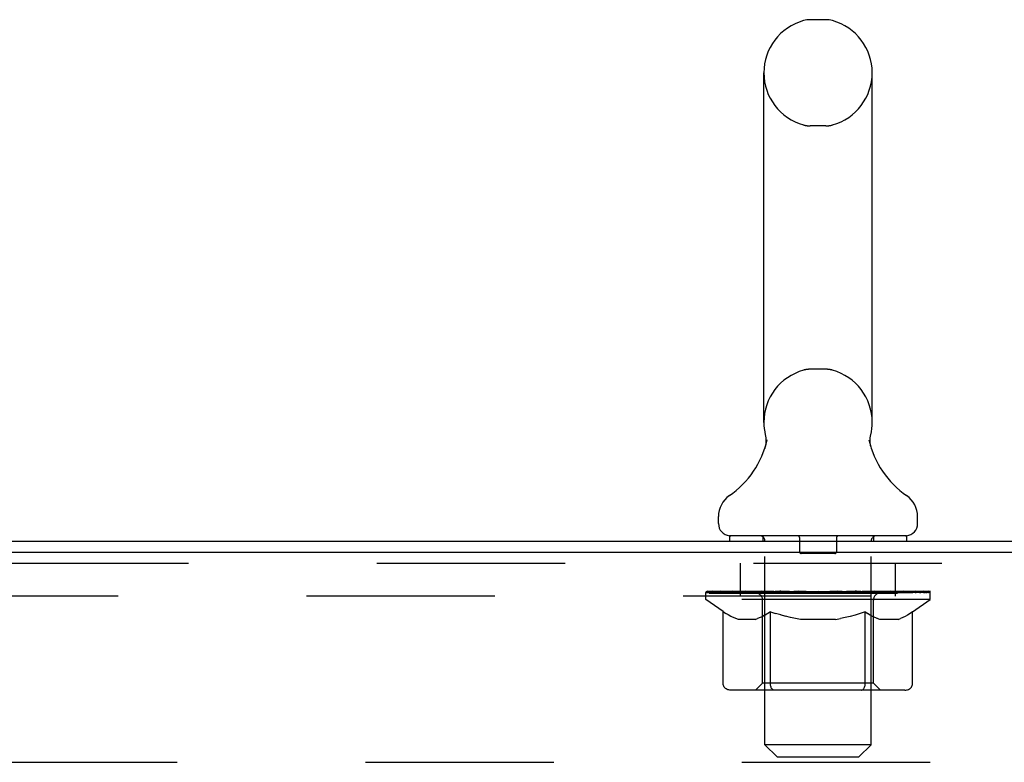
# Model space of a CAD drawing. Header units: inches. Extents: x 0 to 193, y 0 to 125.
# Tile 73 of 99: x 107.45 to 113.02, y 78.98 to 83.18. Entities that reach past the tile are written whole.
import ezdxf

# ---------------------------------------------------------------- set-up
doc = ezdxf.new("R2010")
doc.units = ezdxf.units.IN
doc.header["$LTSCALE"] = 10.63801
doc.header["$MEASUREMENT"] = 0
doc.linetypes.add('HIDDEN', pattern=[0.2, 0.1, -0.1])
doc.layers.get('0').update_dxf_attribs({"linetype": 'CONTINUOUS'})
doc.layers.add('DEFAULT_2', color=8, linetype='HIDDEN')

msp = doc.modelspace()

# ---------------------------------------------------------------- linework, layer by layer
at = {"color": 7, "linetype": 'Continuous'}
for p, q in [((112.0069, 83.1753), (111.9195, 83.1753)), ((111.6572, 80.9003), (111.6572, 82.8753)), ((112.2692, 80.9003), (112.2692, 82.8753)), ((112.2602, 80.8261), (112.2611, 80.8304)), ((112.2573, 80.8013), (112.2576, 80.8063)), ((112.2573, 80.7963), (112.2573, 80.8013)), ((112.2574, 80.7913), (112.2573, 80.7964)), ((112.2577, 80.7863), (112.2574, 80.7914)), ((112.2576, 80.8062), (112.258, 80.8113)), ((112.2582, 80.7814), (112.2577, 80.7864)), ((112.258, 80.8112), (112.2585, 80.8163)), ((112.2589, 80.7765), (112.2582, 80.7815)), ((112.2585, 80.8162), (112.2593, 80.8212)), ((112.2597, 80.7716), (112.2588, 80.7765)), ((112.2592, 80.8212), (112.2602, 80.8261)), ((112.2605, 80.7674), (112.2597, 80.7716)), ((111.6633, 80.7572), (111.6618, 80.7525)), ((112.2615, 80.7631), (112.2605, 80.7674)), ((111.4007, 80.3288), (111.4007, 80.3682)), ((112.5257, 80.3288), (112.5257, 80.3682)), ((111.4632, 80.2598), (111.4632, 80.2298)), ((112.4632, 80.2598), (111.4632, 80.2598)), ((112.4632, 80.2598), (112.4632, 80.2298))]:
    msp.add_line(p, q, dxfattribs=at)
at = {"color": 3, "linetype": 'Continuous'}
for p, q in [((103.0382, 80.2298), (120.8272, 80.2298)), ((102.9632, 80.1668), (120.8202, 80.1668))]:
    msp.add_line(p, q, dxfattribs=at)
at = {"color": 7, "linetype": 'Continuous'}
msp.add_lwpolyline([(111.6653, 80.8304), (111.6662, 80.8261), (111.6671, 80.8212), (111.6679, 80.8163), (111.6684, 80.8114), (111.6688, 80.8064), (111.669, 80.8015), (111.6691, 80.7965), (111.669, 80.7915), (111.6687, 80.7865), (111.6682, 80.7816), (111.6676, 80.7766), (111.6667, 80.7717), (111.6658, 80.7669), (111.6646, 80.762), (111.6633, 80.7572)], dxfattribs=at)
for centre, radius, start, end in [((111.9632, 82.8753), 0.306, 105.6303, 180), ((111.9195, 83.0316), 0.1437, 90, 105.6303), ((112.0069, 83.0316), 0.1437, 74.3697, 90), ((111.9632, 82.8753), 0.306, 0, 74.3697), ((111.9632, 80.9003), 0.306, 180, 193.2053), ((111.9632, 80.9003), 0.306, 346.7947, 360), ((111.1652, 80.9166), 0.523, 304.6624, 347.2389), ((112.7611, 80.9166), 0.523, 192.7611, 235.3376), ((111.5444, 80.3681), 0.1438, 124.6624, 180), ((112.3819, 80.3681), 0.1438, 360, 55.3376), ((111.4697, 80.3288), 0.069, 180, 265), ((112.4567, 80.3288), 0.069, 275, 360)]:
    msp.add_arc(centre, radius, start, end, dxfattribs=at)
at = {"layer": 'DEFAULT_2', "color": 8, "linetype": 'HIDDEN'}
for p, q in [((112.0069, 82.5753), (111.9195, 82.5753)), ((112.0069, 81.2003), (111.9195, 81.2003)), ((111.6507, 80.2598), (111.6507, 80.2298)), ((111.6632, 79.0788), (111.6632, 80.2298)), ((111.8582, 80.2498), (111.8582, 80.1698)), ((112.0682, 80.2498), (112.0682, 80.1698)), ((112.2632, 79.0788), (112.2632, 80.2298)), ((112.2757, 80.2598), (112.2757, 80.2298)), ((112.0582, 80.1598), (111.8682, 80.1598)), ((103.0882, 80.1048), (120.7757, 80.1048)), ((111.5257, 79.9178), (111.5257, 80.1048)), ((112.4007, 79.9178), (112.4007, 80.1048)), ((111.3299, 79.8991), (111.3299, 79.9391)), ((111.3299, 79.9389), (111.6363, 79.9389)), ((111.331, 79.9389), (111.331, 79.9436)), ((111.4513, 79.9423), (111.331, 79.9436)), ((111.3396, 79.9391), (111.3396, 79.9458)), ((111.3482, 79.9358), (111.3482, 79.9392)), ((111.3571, 79.9358), (111.3571, 79.9392)), ((111.358, 79.9358), (111.358, 79.9392)), ((111.3681, 79.9391), (111.3681, 79.9458)), ((111.3844, 79.9358), (111.3844, 79.9392)), ((111.3862, 79.9358), (111.3862, 79.9392)), ((111.4148, 79.9391), (111.4148, 79.9458)), ((111.4292, 79.9358), (111.4292, 79.9392)), ((111.432, 79.9358), (111.432, 79.9392)), ((111.4513, 79.9389), (111.4513, 79.9423)), ((111.4781, 79.9391), (111.4781, 79.9458)), ((111.4794, 79.9358), (111.4794, 79.9389)), ((111.4802, 79.9358), (111.4802, 79.9389)), ((111.4832, 79.9358), (111.4832, 79.9389)), ((111.4903, 79.9358), (111.4903, 79.9392)), ((111.4904, 79.9358), (111.4904, 79.9389)), ((111.4938, 79.9358), (111.4938, 79.9392)), ((111.4972, 79.9358), (111.4972, 79.9398)), ((111.5015, 79.9358), (111.5015, 79.9389)), ((111.5157, 79.9358), (111.5157, 79.9389)), ((111.5338, 79.9358), (111.5338, 79.9389)), ((111.5343, 79.9358), (111.5343, 79.9416)), ((111.5547, 79.9358), (111.5547, 79.9389)), ((111.5547, 79.9358), (111.5547, 79.9389)), ((111.5561, 79.9391), (111.5561, 79.9458)), ((111.5658, 79.9358), (111.5658, 79.9392)), ((111.57, 79.9358), (111.57, 79.9392)), ((111.5792, 79.9358), (111.5792, 79.9389)), ((111.5905, 79.9358), (111.5905, 79.9431)), ((111.606, 79.9358), (111.606, 79.9389)), ((111.609, 79.9358), (111.609, 79.9389)), ((111.6363, 79.9358), (111.6363, 79.9389)), ((111.7033, 79.9389), (111.6413, 79.9389)), ((111.6466, 79.9391), (111.6466, 79.9458)), ((111.6534, 79.9358), (111.6534, 79.9392)), ((111.658, 79.9358), (111.658, 79.9392)), ((111.664, 79.9358), (111.664, 79.9442)), ((111.6682, 79.9358), (111.6682, 79.9389)), ((111.6791, 79.9358), (111.6791, 79.9389)), ((111.7033, 79.9358), (111.7033, 79.9389)), ((111.7782, 79.9389), (111.719, 79.9389)), ((111.7393, 79.9358), (111.7393, 79.9389)), ((111.7466, 79.9391), (111.7466, 79.9458)), ((111.7503, 79.9358), (111.7503, 79.9392)), ((111.7527, 79.9358), (111.7527, 79.9451)), ((111.7554, 79.9358), (111.7554, 79.9392)), ((111.7628, 79.9358), (111.7628, 79.9392)), ((111.7782, 79.9358), (111.7782, 79.9389)), ((111.8587, 79.9389), (111.8042, 79.9389)), ((111.8173, 79.9358), (111.8173, 79.9389)), ((111.8488, 79.9389), (111.9632, 79.9458)), ((111.8532, 79.9391), (111.8532, 79.9458)), ((111.8538, 79.9457), (111.8532, 79.9458)), ((111.8537, 79.9358), (111.8537, 79.9392)), ((111.8538, 79.9392), (111.8538, 79.9456)), ((111.8576, 79.9358), (111.8576, 79.9394)), ((111.8587, 79.9358), (111.8587, 79.9389)), ((111.8591, 79.9358), (111.8591, 79.9392)), ((111.9424, 79.9389), (111.8942, 79.9389)), ((111.8997, 79.9358), (111.8997, 79.9389)), ((111.9424, 79.9358), (111.9424, 79.9389)), ((111.9606, 79.9393), (111.9605, 79.9392)), ((111.9605, 79.9358), (111.9605, 79.9392)), ((111.9606, 79.9358), (111.9606, 79.9392)), ((111.9632, 79.9391), (111.9632, 79.9458)), ((111.9632, 79.9458), (112.0776, 79.9389)), ((111.9657, 79.9393), (111.9659, 79.9392)), ((111.9657, 79.9358), (111.9657, 79.9392)), ((111.9659, 79.9358), (111.9659, 79.9392)), ((111.984, 79.9358), (111.984, 79.9389)), ((111.984, 79.9389), (112.0322, 79.9389)), ((112.0267, 79.9358), (112.0267, 79.9389)), ((112.0673, 79.9358), (112.0673, 79.9392)), ((112.0677, 79.9358), (112.0677, 79.9389)), ((112.0677, 79.9389), (112.1222, 79.9389)), ((112.0687, 79.9358), (112.0687, 79.9394)), ((112.0726, 79.9457), (112.0732, 79.9458)), ((112.0726, 79.9392), (112.0726, 79.9456)), ((112.0726, 79.9358), (112.0726, 79.9392)), ((112.0732, 79.9391), (112.0732, 79.9458)), ((112.1091, 79.9358), (112.1091, 79.9389)), ((112.1482, 79.9358), (112.1482, 79.9389)), ((112.1482, 79.9389), (112.2074, 79.9389)), ((112.1635, 79.9358), (112.1635, 79.9392)), ((112.171, 79.9358), (112.171, 79.9392)), ((112.1737, 79.9358), (112.1737, 79.9451)), ((112.1761, 79.9358), (112.1761, 79.9392)), ((112.1798, 79.9391), (112.1798, 79.9458)), ((112.187, 79.9358), (112.187, 79.9389)), ((112.2231, 79.9358), (112.2231, 79.9389)), ((112.2231, 79.9389), (112.2851, 79.9389)), ((112.2473, 79.9358), (112.2473, 79.9389)), ((112.2582, 79.9358), (112.2582, 79.9389)), ((112.2623, 79.9358), (112.2623, 79.9442)), ((112.2683, 79.9358), (112.2683, 79.9392)), ((112.273, 79.9358), (112.273, 79.9392)), ((112.2798, 79.9391), (112.2798, 79.9458)), ((112.2901, 79.9358), (112.2901, 79.9389)), ((112.2901, 79.9389), (112.4915, 79.9389)), ((112.3174, 79.9358), (112.3174, 79.9389)), ((112.3204, 79.9358), (112.3204, 79.9389)), ((112.3359, 79.9358), (112.3359, 79.9431)), ((112.3472, 79.9358), (112.3472, 79.9389)), ((112.3564, 79.9358), (112.3564, 79.9392)), ((112.3606, 79.9358), (112.3606, 79.9392)), ((112.3702, 79.9391), (112.3702, 79.9458)), ((112.3717, 79.9358), (112.3717, 79.9389)), ((112.3717, 79.9358), (112.3717, 79.9389)), ((112.3921, 79.9358), (112.3921, 79.9416)), ((112.3925, 79.9358), (112.3925, 79.9389)), ((112.4106, 79.9358), (112.4106, 79.9389)), ((112.4249, 79.9358), (112.4249, 79.9389)), ((112.4292, 79.9358), (112.4292, 79.9398)), ((112.4326, 79.9358), (112.4326, 79.9392)), ((112.436, 79.9358), (112.436, 79.9392)), ((112.436, 79.9358), (112.436, 79.9389)), ((112.4432, 79.9358), (112.4432, 79.9389)), ((112.4462, 79.9358), (112.4462, 79.9389)), ((112.4469, 79.9358), (112.4469, 79.9389)), ((112.4483, 79.9391), (112.4483, 79.9458)), ((112.4944, 79.9358), (112.4944, 79.9392)), ((112.4971, 79.9358), (112.4971, 79.9392)), ((112.5116, 79.9391), (112.5116, 79.9458)), ((112.5402, 79.9358), (112.5402, 79.9392)), ((112.542, 79.9358), (112.542, 79.9392)), ((112.5583, 79.9391), (112.5583, 79.9458)), ((112.5684, 79.9358), (112.5684, 79.9392)), ((112.5693, 79.9358), (112.5693, 79.9392)), ((112.5782, 79.9358), (112.5782, 79.9392)), ((112.5868, 79.9391), (112.5868, 79.9458)), ((112.5965, 79.8991), (112.5965, 79.9458)), ((120.7757, 79.9178), (103.1507, 79.9178)), ((111.4268, 79.8313), (111.3299, 79.8991)), ((112.5965, 79.8991), (111.3299, 79.8991)), ((111.3482, 79.9358), (112.5782, 79.9358)), ((111.6504, 79.4273), (111.6504, 79.896)), ((112.2759, 79.4273), (112.2759, 79.896)), ((112.4972, 79.8296), (112.5965, 79.8991)), ((111.4268, 79.4246), (111.4268, 79.8313)), ((111.4268, 79.8313), (111.4418, 79.8212)), ((111.6944, 79.8308), (111.6795, 79.8209)), ((111.6944, 79.4246), (111.6944, 79.8308)), ((111.6944, 79.8308), (111.7236, 79.821)), ((112.2296, 79.83), (112.2008, 79.8203)), ((112.2296, 79.4246), (112.2296, 79.83)), ((112.2296, 79.83), (112.2437, 79.8204)), ((112.4972, 79.8296), (112.4831, 79.8201)), ((112.4972, 79.4246), (112.4972, 79.8296)), ((111.4566, 79.8123), (111.4416, 79.8213)), ((111.4711, 79.8044), (111.4563, 79.8124)), ((111.4854, 79.7977), (111.4708, 79.8045)), ((111.4997, 79.7921), (111.4852, 79.7978)), ((111.5139, 79.7875), (111.4996, 79.7921)), ((111.6078, 79.7875), (111.5139, 79.7875)), ((111.6078, 79.7875), (111.6221, 79.7921)), ((111.6363, 79.7977), (111.6219, 79.792)), ((111.6506, 79.8044), (111.6361, 79.7976)), ((111.665, 79.8122), (111.6504, 79.8043)), ((111.6796, 79.821), (111.6648, 79.812)), ((111.7524, 79.8122), (111.7233, 79.8211)), ((111.7807, 79.8045), (111.752, 79.8123)), ((111.8086, 79.7978), (111.7802, 79.8046)), ((111.8365, 79.7921), (111.8082, 79.7979)), ((111.8642, 79.7875), (111.8363, 79.7922)), ((112.0622, 79.7875), (111.8642, 79.7875)), ((112.0622, 79.7875), (112.0897, 79.7921)), ((112.1174, 79.7977), (112.0895, 79.7921)), ((112.145, 79.8043), (112.117, 79.7976)), ((112.1728, 79.8119), (112.1445, 79.8042)), ((112.201, 79.8204), (112.1724, 79.8117)), ((112.2576, 79.8119), (112.2436, 79.8205)), ((112.2713, 79.8043), (112.2574, 79.812)), ((112.2849, 79.7978), (112.2711, 79.8044)), ((112.2983, 79.7922), (112.2847, 79.7978)), ((112.3117, 79.7875), (112.2982, 79.7922)), ((112.4156, 79.7875), (112.3117, 79.7875)), ((112.4156, 79.7875), (112.429, 79.7922)), ((112.4425, 79.7978), (112.4289, 79.7921)), ((112.456, 79.8043), (112.4423, 79.7977)), ((112.4695, 79.8118), (112.4557, 79.8042)), ((112.4833, 79.8202), (112.4693, 79.8117)), ((112.4543, 79.3875), (111.4696, 79.3875)), ((111.6504, 79.4273), (111.6106, 79.3875)), ((112.2759, 79.4273), (111.6504, 79.4273)), ((112.2082, 79.3875), (112.2107, 79.3878)), ((112.2158, 79.3899), (112.2182, 79.3918)), ((112.2182, 79.3918), (112.2205, 79.3943)), ((112.2759, 79.4273), (112.3158, 79.3875)), ((111.7322, 79.0098), (111.6632, 79.0788)), ((112.2632, 79.0788), (111.6632, 79.0788)), ((112.1942, 79.0098), (112.2632, 79.0788)), ((111.7322, 79.0098), (112.1942, 79.0098)), ((105.1507, 78.9798), (118.7757, 78.9798))]:
    msp.add_line(p, q, dxfattribs=at)
for points in [[(111.4696, 79.3875), (111.4644, 79.3878), (111.4593, 79.3886), (111.4543, 79.3899), (111.4494, 79.3918), (111.4448, 79.3943), (111.4405, 79.3973), (111.4367, 79.4009), (111.4333, 79.4049), (111.4306, 79.4093), (111.4285, 79.4141), (111.4272, 79.4192), (111.4268, 79.4246)], [(111.7158, 79.3875), (111.7132, 79.3878), (111.7106, 79.3886), (111.7081, 79.3899), (111.7057, 79.3918), (111.7034, 79.3943), (111.7012, 79.3973), (111.6993, 79.4009), (111.6976, 79.4049), (111.6963, 79.4093), (111.6952, 79.4141), (111.6946, 79.4192), (111.6944, 79.4246)], [(112.2107, 79.3878), (112.2133, 79.3886), (112.2158, 79.3899)], [(112.2205, 79.3943), (112.2227, 79.3973), (112.2246, 79.4009), (112.2263, 79.4049), (112.2277, 79.4093)], [(112.2227, 79.3973), (112.2246, 79.4009), (112.2263, 79.4049)], [(112.2277, 79.4093), (112.2287, 79.4141), (112.2293, 79.4192), (112.2296, 79.4246)], [(112.2287, 79.4141), (112.2293, 79.4192), (112.2296, 79.4246)], [(112.4543, 79.3875), (112.4595, 79.3878), (112.4646, 79.3886), (112.4696, 79.3899), (112.4745, 79.3918), (112.4791, 79.3943), (112.4834, 79.3973), (112.4873, 79.4009), (112.4906, 79.4049), (112.4934, 79.4093), (112.4954, 79.4141), (112.4967, 79.4192), (112.4972, 79.4246)]]:
    msp.add_lwpolyline(points, dxfattribs=at)
for centre, radius, start, end in [((111.9632, 82.8753), 0.306, 180, 254.3697), ((111.9632, 82.8753), 0.306, 285.6303, 360), ((111.9195, 82.7191), 0.1437, 254.3697, 270), ((112.0069, 82.7191), 0.1437, 270, 285.6303), ((111.9632, 80.9003), 0.306, 105.6303, 180), ((111.9195, 81.0566), 0.1437, 90, 105.6303), ((112.0069, 81.0566), 0.1437, 74.3697, 90), ((111.9632, 80.9003), 0.306, 0, 74.3697), ((111.4697, 80.3288), 0.069, 265, 270), ((111.6332, 80.2298), 0.03, 0, 90), ((111.8482, 80.2498), 0.01, 0, 90), ((112.0782, 80.2498), 0.01, 90, 180), ((112.2932, 80.2298), 0.03, 90, 180), ((112.4567, 80.3288), 0.069, 270, 275), ((111.8682, 80.1698), 0.01, 180, 270), ((112.0582, 80.1698), 0.01, 270, 360), ((111.6106, 79.896), 0.0398, 0, 90), ((112.3158, 79.896), 0.0398, 90, 180)]:
    msp.add_arc(centre, radius, start, end, dxfattribs=at)
for centre, major_axis, ratio, start_param, end_param in [((111.9632, 79.9458), (0.6333, 0.0067), 0.05963, 9.249616, 9.431313), ((111.9632, 79.9458), (0.6333, 0), 0.060556, -3.083241, -2.96706), ((111.2858, 79.9339), (0.1981, 0.0021), 0.05963, 0.25549, 1.295341), ((111.9632, 79.9458), (0.6333, 0.0132), 0.05688, 2.791345, 2.965878), ((111.3542, 79.9339), (0.1981, -0.0021), 0.05963, 0.605815, 1.645666), ((111.9632, 79.9458), (0.6333, -0.0067), 0.05963, -2.96643, -2.791898), ((111.2858, 79.9272), (0.1981, 0.0041), 0.05688, 1.20151, 1.294789), ((111.3542, 79.9272), (0.1981, 0), 0.060556, 1.551758, 1.645036), ((111.3555, 79.9295), (0.1643, 0.0017), 0.05963, 1.065228, 1.614276), ((111.3101, 79.9272), (0.1981, 0.0021), 0.05963, 1.170259, 1.376596), ((111.3357, 79.9295), (0.1643, 0.0034), 0.05688, 0.890143, 1.43919), ((111.3937, 79.9295), (0.1643, 0), 0.060556, 1.240391, 1.789438), ((111.282, 79.9339), (0.1981, 0.0041), 0.05688, 0.080405, 1.120256), ((111.9632, 79.9458), (0.6333, 0.0192), 0.052395, 2.616403, 2.790936), ((111.4169, 79.9339), (0.1981, -0.0041), 0.05688, 0.7809, 1.820751), ((111.9632, 79.9458), (0.6333, -0.0132), 0.05688, -2.791345, -2.616812), ((111.282, 79.9272), (0.1981, 0.006), 0.052395, 1.026568, 1.119847), ((111.4169, 79.9272), (0.1981, -0.0021), 0.05963, 1.72692, 1.820198), ((111.335, 79.9295), (0.1643, 0.005), 0.052395, 0.715201, 1.264248), ((111.4492, 79.9295), (0.1643, -0.0017), 0.05963, 1.415553, 1.9646), ((111.9632, 79.9458), (0.6333, 0.0247), 0.046319, 2.441654, 2.616187), ((111.4962, 79.9339), (0.1981, -0.006), 0.052395, 0.955842, 1.995693), ((111.299, 79.9339), (0.1981, 0.006), 0.052395, -0.094537, 0.945314), ((111.9632, 79.9458), (0.6333, -0.0192), 0.052395, -2.616403, -2.44187), ((111.299, 79.9272), (0.1981, 0.0077), 0.046319, 0.851819, 0.945098), ((111.4962, 79.9272), (0.1981, -0.0041), 0.05688, 1.902006, 1.995284), ((111.3535, 79.9295), (0.1643, 0.0064), 0.046319, 0.540452, 1.089499), ((111.5203, 79.9295), (0.1643, -0.0034), 0.05688, 1.590638, 2.139686), ((111.3101, 79.9339), (0.1981, 0), 0.060556, 0.430652, 0.777569), ((111.9632, 79.9458), (0.6333, 0.0294), 0.038841, 2.267123, 2.441656), ((111.5896, 79.9339), (0.1981, -0.0077), 0.046319, 1.130591, 2.170442), ((111.3362, 79.9339), (0.1981, 0.0077), 0.046319, -0.269286, 0.770565), ((111.9632, 79.9458), (0.6333, -0.0247), 0.046319, -2.441654, -2.267121), ((111.3362, 79.9272), (0.1981, 0.0092), 0.038841, 0.677289, 0.770567), ((111.5896, 79.9272), (0.1981, -0.006), 0.052395, 2.076947, 2.170226), ((111.3904, 79.9295), (0.1643, 0.0076), 0.038841, 0.365921, 0.914969), ((111.6049, 79.9295), (0.1643, -0.005), 0.052395, 1.76558, 2.314627), ((111.9632, 79.9458), (0.6333, 0.0332), 0.030195, 2.09281, 2.267343), ((111.6944, 79.9339), (0.1981, -0.0092), 0.038841, 1.305122, 2.344973), ((111.3924, 79.9339), (0.1981, 0.0092), 0.038841, -0.443817, 0.596034), ((111.9632, 79.9458), (0.6333, -0.0294), 0.038841, -2.267123, -2.092591), ((111.3924, 79.9272), (0.1981, 0.0104), 0.030195, 0.502975, 0.596254), ((111.6944, 79.9272), (0.1981, -0.0077), 0.046319, 2.251696, 2.344975), ((111.4447, 79.9295), (0.1643, 0.0086), 0.030195, 0.191608, 0.740655), ((111.7003, 79.9295), (0.1643, -0.0064), 0.046319, 1.940329, 2.489376), ((111.4659, 79.9339), (0.1981, 0.0104), 0.030195, -0.61813, 0.421721), ((111.9632, 79.9458), (0.6333, 0.0361), 0.020645, 1.918687, 2.09322), ((111.8074, 79.9339), (0.1981, -0.0104), 0.030195, 1.479435, 2.519286), ((111.9632, 79.9458), (0.6333, -0.0332), 0.030195, -2.09281, -1.918277), ((111.4659, 79.9272), (0.1981, 0.0113), 0.020645, 0.328852, 0.422131), ((111.8074, 79.9272), (0.1981, -0.0092), 0.038841, 2.426227, 2.519505), ((111.5148, 79.9295), (0.1643, 0.0094), 0.020645, 0.017485, 0.566532), ((111.8038, 79.9295), (0.1643, -0.0076), 0.038841, 2.11486, 2.663907), ((111.5546, 79.9339), (0.1981, 0.0113), 0.020645, -0.792253, 0.247598), ((111.9632, 79.9458), (0.6333, 0.0378), 0.010478, 1.744704, 1.919237), ((111.9251, 79.9339), (0.1981, -0.0113), 0.020645, 1.653558, 2.693409), ((111.9632, 79.9458), (0.6333, -0.0361), 0.020645, -1.918687, -1.744154), ((111.5546, 79.9272), (0.1981, 0.0118), 0.010478, 0.154869, 0.248148), ((111.9251, 79.9272), (0.1981, -0.0104), 0.030195, 2.60054, 2.693819), ((111.5986, 79.9295), (0.1643, 0.0098), 0.010478, 6.126688, 6.675735), ((111.9121, 79.9295), (0.1643, -0.0086), 0.030195, 2.289173, 2.83822), ((111.6556, 79.9339), (0.1981, 0.0118), 0.010478, -0.966236, -0.000846), ((112.0439, 79.9339), (0.1981, -0.0118), 0.010478, 1.827541, 2.867392), ((111.9632, 79.9458), (0.6333, -0.0378), 0.010478, -1.744704, -1.570171), ((112.0439, 79.9272), (0.1981, -0.0113), 0.020645, 2.774664, 2.867942), ((112.022, 79.9295), (0.1643, -0.0094), 0.020645, 2.463296, 3.012344), ((111.8824, 79.9339), (0.1981, 0.0118), 0.010478, 0.274201, 1.314052), ((111.7964, 79.9295), (0.1643, 0.0098), 0.010478, -0.000483, 0.504314), ((111.766, 79.9272), (0.1981, 0.0118), 0.010478, 0.099668, 0.192946), ((111.9632, 79.9458), (0.6333, 0.0378), 0.010478, -1.571421, -1.396888), ((112.1603, 79.9272), (0.1981, -0.0118), 0.010478, 2.948646, 3.041925), ((112.13, 79.9295), (0.1643, -0.0098), 0.010478, 2.637279, 3.142076), ((112.0013, 79.9339), (0.1981, 0.0113), 0.020645, 0.448184, 1.488034), ((111.9044, 79.9295), (0.1643, 0.0094), 0.020645, 0.129249, 0.678296), ((111.8824, 79.9272), (0.1981, 0.0113), 0.020645, 0.273651, 0.366929), ((112.2708, 79.9339), (0.1981, -0.0118), 0.010478, -3.140747, -2.175357), ((111.9632, 79.9458), (0.6333, 0.0361), 0.020645, -1.397439, -1.222906), ((111.9632, 79.9458), (0.6333, -0.0378), 0.010478, 1.222355, 1.396888), ((112.119, 79.9339), (0.1981, 0.0104), 0.030195, 0.622307, 1.662158), ((112.0143, 79.9295), (0.1643, 0.0086), 0.030195, 0.303372, 0.852419), ((112.3278, 79.9295), (0.1643, -0.0098), 0.010478, 2.749043, 3.29809), ((112.3718, 79.9339), (0.1981, -0.0113), 0.020645, 2.893995, 3.933846), ((112.0013, 79.9272), (0.1981, 0.0104), 0.030195, 0.447774, 0.541052), ((112.3718, 79.9272), (0.1981, -0.0118), 0.010478, 2.893445, 2.986723), ((112.232, 79.9339), (0.1981, 0.0092), 0.038841, 0.79662, 1.836471), ((111.9632, 79.9458), (0.6333, 0.0332), 0.030195, -1.223315, -1.048783), ((111.9632, 79.9458), (0.6333, -0.0361), 0.020645, 1.048373, 1.222906), ((112.1226, 79.9295), (0.1643, 0.0076), 0.038841, 0.477686, 1.026733), ((112.4115, 79.9295), (0.1643, -0.0094), 0.020645, 2.57506, 3.124108), ((112.4605, 79.9339), (0.1981, -0.0104), 0.030195, 2.719872, 3.759723), ((112.3368, 79.9339), (0.1981, 0.0077), 0.046319, 0.971151, 2.011002), ((112.119, 79.9272), (0.1981, 0.0092), 0.038841, 0.622087, 0.715366), ((112.4605, 79.9272), (0.1981, -0.0113), 0.020645, 2.719462, 2.812741), ((111.9632, 79.9458), (0.6333, 0.0294), 0.038841, -1.049002, -0.874469), ((111.9632, 79.9458), (0.6333, -0.0332), 0.030195, 0.87425, 1.048783), ((112.226, 79.9295), (0.1643, 0.0064), 0.046319, 0.652216, 1.201263), ((112.4302, 79.9339), (0.1981, 0.006), 0.052395, 1.1459, 2.185751), ((112.4816, 79.9295), (0.1643, -0.0086), 0.030195, 2.400937, 2.949985), ((112.534, 79.9339), (0.1981, -0.0092), 0.038841, 2.545558, 3.585409), ((112.3215, 79.9295), (0.1643, 0.005), 0.052395, 0.826965, 1.376012), ((112.232, 79.9272), (0.1981, 0.0077), 0.046319, 0.796618, 0.889896), ((112.534, 79.9272), (0.1981, -0.0104), 0.030195, 2.545339, 2.638617), ((112.5095, 79.9339), (0.1981, 0.0041), 0.05688, 1.320842, 2.360692), ((111.9632, 79.9458), (0.6333, 0.0247), 0.046319, -0.874471, -0.699939), ((111.9632, 79.9458), (0.6333, -0.0294), 0.038841, 0.699936, 0.874469), ((112.5902, 79.9339), (0.1981, -0.0077), 0.046319, 2.371028, 3.410879), ((112.536, 79.9295), (0.1643, -0.0076), 0.038841, 2.226624, 2.775671), ((112.5721, 79.9339), (0.1981, 0.0021), 0.05963, 1.495927, 2.535778), ((112.4061, 79.9295), (0.1643, 0.0034), 0.05688, 1.001907, 1.550954), ((112.6274, 79.9339), (0.1981, -0.006), 0.052395, 2.196279, 3.23613), ((112.5729, 79.9295), (0.1643, -0.0064), 0.046319, 2.052093, 2.601141), ((112.3368, 79.9272), (0.1981, 0.006), 0.052395, 0.971367, 1.064645), ((112.5902, 79.9272), (0.1981, -0.0092), 0.038841, 2.371026, 2.464304), ((112.6163, 79.9339), (0.1981, 0), 0.060556, 1.671089, 2.71094), ((112.6443, 79.9339), (0.1981, -0.0041), 0.05688, 2.021337, 3.061188), ((111.9632, 79.9458), (0.6333, 0.0192), 0.052395, -0.699723, -0.52519), ((111.9632, 79.9458), (0.6333, -0.0247), 0.046319, 0.525406, 0.699939), ((112.6406, 79.9339), (0.1981, -0.0021), 0.05963, 1.846251, 2.886102), ((112.4772, 79.9295), (0.1643, 0.0017), 0.05963, 1.176993, 1.72604), ((112.5913, 79.9295), (0.1643, -0.005), 0.052395, 1.877344, 2.426392), ((112.5327, 79.9295), (0.1643, 0), 0.060556, 1.352155, 1.901202), ((112.5907, 79.9295), (0.1643, -0.0034), 0.05688, 1.702402, 2.25145), ((112.5709, 79.9295), (0.1643, -0.0017), 0.05963, 1.527317, 2.076364), ((112.4302, 79.9272), (0.1981, 0.0041), 0.05688, 1.146309, 1.239587), ((112.6274, 79.9272), (0.1981, -0.0077), 0.046319, 2.196495, 2.289773), ((111.9632, 79.9458), (0.6333, 0.0132), 0.05688, -0.524781, -0.350248), ((111.9632, 79.9458), (0.6333, -0.0192), 0.052395, 0.350657, 0.52519), ((112.5095, 79.9272), (0.1981, 0.0021), 0.05963, 1.321394, 1.414673), ((112.6443, 79.9272), (0.1981, -0.006), 0.052395, 2.021746, 2.115024), ((111.9632, 79.9458), (0.6333, 0.0067), 0.05963, -0.349695, -0.175162), ((111.9632, 79.9458), (0.6333, -0.0132), 0.05688, 0.175715, 0.350248), ((112.5721, 79.9272), (0.1981, 0), 0.060556, 1.496556, 1.589835), ((112.6406, 79.9272), (0.1981, -0.0041), 0.05688, 1.846804, 1.940083), ((112.6163, 79.9272), (0.1981, -0.0021), 0.05963, 1.671719, 1.764997), ((111.9632, 79.9458), (0.6333, 0), 0.060556, -0.174533, 0), ((111.9632, 79.9458), (0.6333, -0.0067), 0.05963, 0.000629, 0.175162)]:
    msp.add_ellipse(centre, major_axis=major_axis, ratio=ratio, start_param=start_param, end_param=end_param, dxfattribs=at)

doc.saveas('drawing.dxf')
